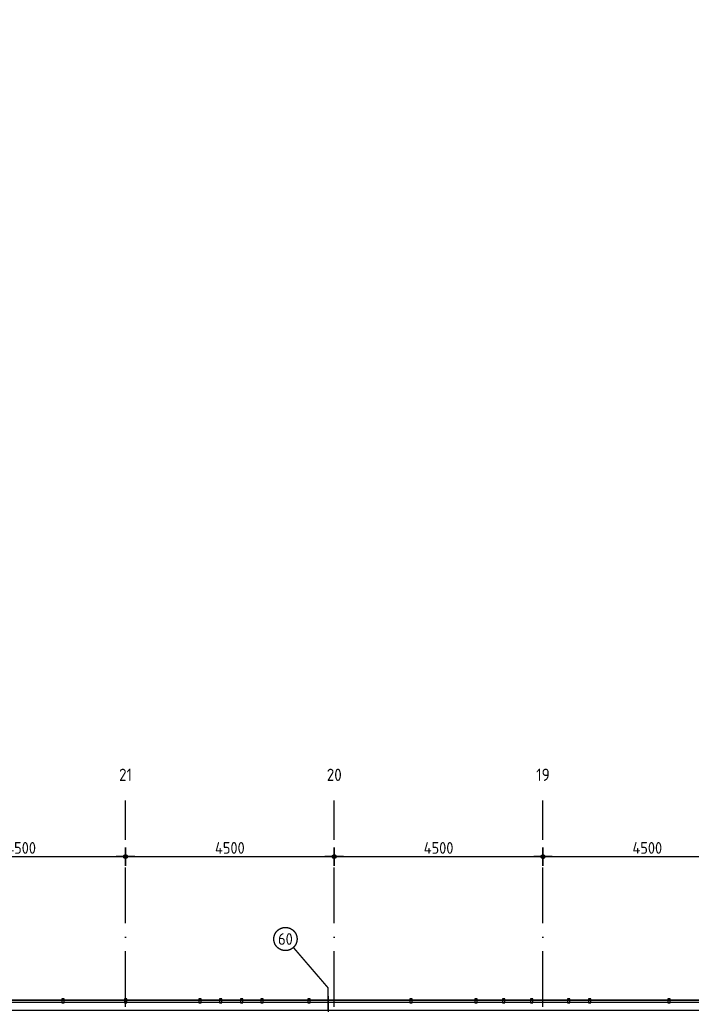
# Model space of a CAD drawing. Header units: millimetres. Extents: x 20872 to 297961, y -293704 to 213007.
# Tile 207 of 242: x 99901 to 114382, y -3065 to 18148. Entities that reach past the tile are written whole.
import ezdxf
from ezdxf.enums import TextEntityAlignment as Align
from ezdxf.xclip import XClip

# ---------------------------------------------------------------- set-up
doc = ezdxf.new("R2010")
doc.units = ezdxf.units.MM
doc.header["$LTSCALE"] = 100
doc.header["$XCLIPFRAME"] = 2
doc.linetypes.add('ACAD_ISO10W100', pattern=[18, 12, -3, 0, -3])
doc.layers.get('Defpoints').update_dxf_attribs({"color": 181})
for name, color, linetype in [('A--L$7--_stramien', 1, 'Continuous'), ('A--L65--_beveiligingsinstallaties', 8, 'Continuous'), ('A--T$1A-afwerking', 8, 'Continuous'), ('A--T$7--_stramien', 7, 'Continuous'), ('BURO_lijnen_0.25', 2, 'Continuous'), ('XREFS', 9, 'Continuous')]:
    doc.layers.add(name, color=color, linetype=linetype)
doc.styles.add('BRON standaard', font='isocp.shx')
doc.styles.add('BURO maatvoering', font='isocp.shx')
doc.styles.add('JINX maatvoering', font='isocp.shx')
doc.dimstyles.new('JINX maatvoering 1-100', dxfattribs={"dimscale": 100, "dimtxt": 2.5, "dimasz": 1, "dimexe": 125, "dimexo": 0, "dimtad": 1, "dimdec": 0, "dimzin": 12, "dimdsep": 46, "dimtxsty": 'JINX maatvoering', "dimblk": 'BURO_maatvoeringssymbool_01', "dimcen": 2, "dimse1": 1, "dimse2": 1, "dimclrd": 1, "dimclrt": 7, "dimadec": 0, "dimazin": 0, "dimtfac": 1, "dimtdec": 0, "dimtix": 1, "dimtofl": 0, "dimtmove": 0, "dimatfit": 3, "dimldrblk": 'DOT', "dimfxl": 1, "dimtolj": 1, "dimtzin": 0, "dimarcsym": 0})

# ---------------------------------------------------------------- blocks, each defined once
blk = doc.blocks.new('Glasgevel alleen 1e en 2e')
at = {"color": 1}
for points in [[(165114, 97000), (165114, -155), (70596, -155), (34441, 60906)], [(165104, 97000), (165104, -145), (70602, -145), (34450, 60911)], [(51358, 70923), (79766, 22945), (130614, 22945), (130614, 97025)], [(51367, 70928), (79772, 22955), (130604, 22955), (130604, 97025)]]:
    blk.add_lwpolyline(points, dxfattribs=at)
for points in [[(100863, 22970), (100813, 22970), (100813, 22886), (100863, 22886)], [(102213, 22970), (102163, 22970), (102163, 22886), (102213, 22886)], [(103813, 22970), (103763, 22970), (103763, 22886), (103813, 22886)], [(104263, 22970), (104213, 22970), (104213, 22886), (104263, 22886)], [(104713, 22970), (104663, 22970), (104663, 22886), (104713, 22886)], [(105155, 22970), (105105, 22970), (105105, 22886), (105155, 22886)], [(105155, 22970), (105105, 22970), (105105, 22886), (105155, 22886)], [(106163, 22970), (106113, 22970), (106113, 22886), (106163, 22886)], [(108363, 22970), (108313, 22970), (108313, 22886), (108363, 22886)], [(109763, 22970), (109713, 22970), (109713, 22886), (109763, 22886)], [(110363, 22970), (110313, 22970), (110313, 22886), (110363, 22886)], [(110963, 22970), (110913, 22970), (110913, 22886), (110963, 22886)], [(111763, 22970), (111713, 22970), (111713, 22886), (111763, 22886)], [(112213, 22970), (112163, 22970), (112163, 22886), (112213, 22886)], [(113929, 22970), (113879, 22970), (113879, 22886), (113929, 22886)]]:
    blk.add_lwpolyline(points, close=True)
blk = doc.blocks.new('1e verdieping bestaand leeg')
at = {"layer": 'A--T$1A-afwerking'}
blk.add_lwpolyline([(34528, 60913), (51335, 70864), (79685, 22985), (79832, 22901), (129485, 22901), (135915, 12040), (142978, 21914), (130697, 26120), (130675, 97040), (165047, 97015), (165047, 14419), (151364, 19026), (149622, 13150), (163567, 13081), (163475, 1501), (146518, 1360), (146659, 12909), (147031, 12909), (149075, 19828), (145372, 21100), (137265, 9763), (142974, 21), (142974, -73), (70633, -64)], close=True, dxfattribs=at)
at = {"layer": 'BURO_lijnen_0.25'}
blk.add_blockref('Glasgevel alleen 1e en 2e', (0, 0), dxfattribs=at)
blk = doc.blocks.new('Glasgevel alle verdiepingen')
at = {"color": 1}
for points in [[(96513, 22955), (113929, 22955)], [(96513, 22945), (113929, 22945)]]:
    blk.add_lwpolyline(points, dxfattribs=at)
for points in [[(100863, 22970), (100813, 22970), (100813, 22886), (100863, 22886)], [(102213, 22970), (102163, 22970), (102163, 22886), (102213, 22886)], [(103813, 22970), (103763, 22970), (103763, 22886), (103813, 22886)], [(104263, 22970), (104213, 22970), (104213, 22886), (104263, 22886)], [(104713, 22970), (104663, 22970), (104663, 22886), (104713, 22886)], [(105155, 22970), (105105, 22970), (105105, 22886), (105155, 22886)], [(105155, 22970), (105105, 22970), (105105, 22886), (105155, 22886)], [(106163, 22970), (106113, 22970), (106113, 22886), (106163, 22886)], [(108363, 22970), (108313, 22970), (108313, 22886), (108363, 22886)], [(109763, 22970), (109713, 22970), (109713, 22886), (109763, 22886)], [(110363, 22970), (110313, 22970), (110313, 22886), (110363, 22886)], [(110963, 22970), (110913, 22970), (110913, 22886), (110963, 22886)], [(111763, 22970), (111713, 22970), (111713, 22886), (111763, 22886)], [(112213, 22970), (112163, 22970), (112163, 22886), (112213, 22886)], [(113929, 22970), (113879, 22970), (113879, 22886), (113929, 22886)]]:
    blk.add_lwpolyline(points, close=True)
blk = doc.blocks.new('65_brandscheiding_01_P03_BV')
at = {"color": 3, "linetype": 'Continuous', "lineweight": -2}
blk.add_circle((0, 0), 2.5, dxfattribs=at)
at = {"color": 4, "linetype": 'Continuous', "lineweight": -2, "style": 'BURO maatvoering'}
blk.add_attdef('BURO_BRSCH:MIN', text='', height=2.5, dxfattribs=at).set_placement((0, 0), align=Align.MIDDLE_CENTER)
blk = doc.blocks.new('AL_stramlab_01_P03_BV')
at = {"color": 4, "linetype": 'Continuous', "lineweight": -2, "style": 'BRON standaard'}
blk.add_attdef('LABEL', text='', height=350, dxfattribs=at).set_placement((0, 0), align=Align.MIDDLE_CENTER)
blk = doc.blocks.new('AB2_D_DV_MV_maatvoeringssymbool_01')
at = {"color": 1}
for p, q in [((-2, 0), (2, 0)), ((0, -2), (0, 2))]:
    blk.add_line(p, q, dxfattribs=at)
blk.add_circle((0, 0), 0.4, dxfattribs=at)
blk = doc.blocks.new('*D250')
at = {"layer": 'A--T$7--_stramien', "color": 1, "lineweight": -2, "transparency": 16777216}
blk.add_line((97784, 26037), (102084, 26037), dxfattribs=at)
at = {"layer": 'Defpoints', "color": 0, "transparency": 16777216}
for p in [(97684, 27245), (102184, 27245), (102184, 26037)]:
    blk.add_point(p, dxfattribs=at)
at = {"layer": 'A--T$7--_stramien', "color": 1, "lineweight": -2, "transparency": 16777216, "xscale": 100, "yscale": 100, "zscale": 100}
for p, rotation in [((97684, 26037), 179.999530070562), ((102184, 26037), 359.9995300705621)]:
    blk.add_blockref('AB2_D_DV_MV_maatvoeringssymbool_01', p, dxfattribs=dict(at, rotation=rotation))
at = {"layer": 'A--T$7--_stramien', "color": 7, "transparency": 16777216, "insert": (99934, 26225), "char_height": 250, "attachment_point": 5, "rotation": 359.9995, "style": 'JINX maatvoering'}
blk.add_mtext('\\A1;4500', dxfattribs=at)
blk = doc.blocks.new('_Dot')
at = {"color": 0, "linetype": 'ByBlock', "lineweight": -2}
blk.add_line((-0.5, 0), (-1, 0), dxfattribs=at)
at = {"color": 0, "linetype": 'ByBlock', "const_width": 0.5}
blk.add_lwpolyline([(-0.25, 0, 1), (0.25, 0, 1)], format="xyb", close=True, dxfattribs=at)
blk = doc.blocks.new('BURO_maatvoeringssymbool_01')
at = {"color": 1}
for p, q in [((-2, 0), (2, 0)), ((0, -2), (0, 2))]:
    blk.add_line(p, q, dxfattribs=at)
blk.add_circle((0, 0), 0.4, dxfattribs=at)
blk = doc.blocks.new('*D251')
at = {"layer": 'A--T$7--_stramien', "color": 1, "lineweight": -2, "transparency": 16777216}
blk.add_line((102284, 26037), (106584, 26037), dxfattribs=at)
at = {"layer": 'Defpoints', "color": 0, "transparency": 16777216}
for p in [(102184, 27245), (106684, 26272), (106684, 26037)]:
    blk.add_point(p, dxfattribs=at)
at = {"layer": 'A--T$7--_stramien', "color": 1, "lineweight": -2, "transparency": 16777216, "xscale": 100, "yscale": 100, "zscale": 100}
for p, rotation in [((102184, 26037), 179.999530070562), ((106684, 26037), 359.9995300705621)]:
    blk.add_blockref('AB2_D_DV_MV_maatvoeringssymbool_01', p, dxfattribs=dict(at, rotation=rotation))
at = {"layer": 'A--T$7--_stramien', "color": 7, "transparency": 16777216, "insert": (104434, 26225), "char_height": 250, "attachment_point": 5, "rotation": 359.9995, "style": 'JINX maatvoering'}
blk.add_mtext('\\A1;4500', dxfattribs=at)
blk = doc.blocks.new('*D252')
at = {"layer": 'A--T$7--_stramien', "color": 1, "lineweight": -2, "transparency": 16777216}
blk.add_line((106784, 26037), (111084, 26037), dxfattribs=at)
at = {"layer": 'Defpoints', "color": 0, "transparency": 16777216}
for p in [(106684, 26272), (111184, 26272), (111184, 26037)]:
    blk.add_point(p, dxfattribs=at)
at = {"layer": 'A--T$7--_stramien', "color": 1, "lineweight": -2, "transparency": 16777216, "xscale": 100, "yscale": 100, "zscale": 100}
for p, rotation in [((106684, 26037), 179.999530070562), ((111184, 26037), 359.9995300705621)]:
    blk.add_blockref('AB2_D_DV_MV_maatvoeringssymbool_01', p, dxfattribs=dict(at, rotation=rotation))
at = {"layer": 'A--T$7--_stramien', "color": 7, "transparency": 16777216, "insert": (108934, 26225), "char_height": 250, "attachment_point": 5, "rotation": 359.9995, "style": 'JINX maatvoering'}
blk.add_mtext('\\A1;4500', dxfattribs=at)
blk = doc.blocks.new('*D289')
at = {"layer": 'A--T$7--_stramien', "color": 1, "lineweight": -2, "transparency": 16777216}
blk.add_line((111284, 26037), (115584, 26037), dxfattribs=at)
at = {"layer": 'Defpoints', "color": 0, "transparency": 16777216}
for p in [(111184, 27246), (115684, 27246), (115684, 26037)]:
    blk.add_point(p, dxfattribs=at)
at = {"layer": 'A--T$7--_stramien', "color": 1, "lineweight": -2, "transparency": 16777216, "xscale": 100, "yscale": 100, "zscale": 100, "rotation": 180}
blk.add_blockref('AB2_D_DV_MV_maatvoeringssymbool_01', (111184, 26037), dxfattribs=at)
at = {"layer": 'A--T$7--_stramien', "color": 1, "lineweight": -2, "transparency": 16777216, "xscale": 100, "yscale": 100, "zscale": 100}
blk.add_blockref('AB2_D_DV_MV_maatvoeringssymbool_01', (115684, 26037), dxfattribs=at)
at = {"layer": 'A--T$7--_stramien', "color": 7, "transparency": 16777216, "insert": (113434, 26225), "char_height": 250, "attachment_point": 5, "style": 'JINX maatvoering'}
blk.add_mtext('\\A1;4500', dxfattribs=at)
blk = doc.blocks.new('stramienlijnen_1')
at = {"layer": 'A--L$7--_stramien', "color": 1, "linetype": 'ACAD_ISO10W100', "lineweight": -3}
for p, q in [((102184.5, 22800), (102184.5, 27246.1)), ((106684.5, 22800), (106684.5, 27246.1)), ((111184.5, 22800), (111184.5, 27246.1))]:
    blk.add_line(p, q, dxfattribs=at)
at = {"layer": 'Defpoints'}
blk.add_lwpolyline([(34736.5, 60859.2), (70727.2, 75), (164884.5, 75), (164884.5, 96950), (130834.5, 96950), (130834.5, 22725), (79641, 22725), (51266.3, 70646.6)], dxfattribs=at)
at = {"layer": 'A--T$7--_stramien', "color": 7, "linetype": 'Continuous', "lineweight": -3}
ref = blk.add_blockref('AL_stramlab_01_P03_BV', (102184.5, 27800), dxfattribs=dict(at, xscale=75, yscale=75, zscale=75))
ref.add_attrib('LABEL', '21', dxfattribs={"layer": '0', "color": 4, "linetype": 'Continuous', "lineweight": -2, "height": 262.5, "style": 'BURO maatvoering'}).set_placement((102184.5, 27800), align=Align.MIDDLE_CENTER)
ref = blk.add_blockref('AL_stramlab_01_P03_BV', (106684.5, 27800), dxfattribs=dict(at, xscale=75, yscale=75, zscale=75))
ref.add_attrib('LABEL', '20', dxfattribs={"layer": '0', "color": 4, "linetype": 'Continuous', "lineweight": -2, "height": 262.5, "style": 'BURO maatvoering'}).set_placement((106684.5, 27800), align=Align.MIDDLE_CENTER)
ref = blk.add_blockref('AL_stramlab_01_P03_BV', (111184.5, 27800), dxfattribs=dict(at, xscale=75, yscale=75, zscale=75))
ref.add_attrib('LABEL', '19', dxfattribs={"layer": '0', "color": 4, "linetype": 'Continuous', "lineweight": -2, "height": 262.5, "style": 'BURO maatvoering'}).set_placement((111184.5, 27800), align=Align.MIDDLE_CENTER)
at = {"layer": 'A--T$7--_stramien', "color": 7}
for base, p1, p2, picture, middle in [((102184.3, 26037.3), (97684.3, 27245.4), (102184.3, 27245.4), '*D250', (99934.3, 26224.8)), ((106684.3, 26037.3), (102184.3, 27245.4), (106684.3, 26272.3), '*D251', (104434.3, 26224.8)), ((111184.3, 26037.2), (106684.3, 26272.3), (111184.3, 26272.2), '*D252', (108934.3, 26224.8))]:
    dim = blk.add_linear_dim(base=base, p1=p1, p2=p2, angle=179.99953, dimstyle='JINX maatvoering 1-100', dxfattribs=at)
    dim.commit()
    dim.dimension.update_dxf_attribs({"geometry": picture, "text_midpoint": middle})
dim = blk.add_linear_dim(base=(115684.5, 26037.2), p1=(111184.5, 27246.1), p2=(115684.5, 27246.1), dimstyle='JINX maatvoering 1-100', dxfattribs=at)
dim.commit()
dim.dimension.update_dxf_attribs({"geometry": '*D289', "text_midpoint": (113434.5, 26224.7)})
blk = doc.blocks.new('2016-01-28 101 1e verdieping bestaand')
at = {"layer": 'A--L65--_beveiligingsinstallaties', "color": 1, "linetype": 'ACAD_ISO10W100', "ltscale": 0.3, "true_color": 0xf50004, "const_width": 30}
blk.add_lwpolyline([(105805, 24078), (106552, 23209), (106592, 13154), (106398, 13134), (106402, 9724), (106600, 9726), (106596, 7896), (106596, 7896)], dxfattribs=at)
at = {"layer": 'A--T$1A-afwerking'}
blk.add_lwpolyline([(34528, 60913), (51335, 70864), (79685, 22985), (79832, 22901), (129485, 22901), (135915, 12040), (142978, 21914), (130697, 26120), (130675, 97040), (165047, 97015), (165047, 14419), (151364, 19026), (149622, 13150), (163567, 13081), (163475, 1501), (146518, 1360), (146659, 12909), (147031, 12909), (149075, 19828), (145372, 21100), (137265, 9763), (142974, 21), (142974, -73), (70633, -64)], close=True, dxfattribs=at)
at = {"layer": 'A--L$7--_stramien'}
blk.add_blockref('stramienlijnen_1', (0, 0), dxfattribs=at)
at = {"layer": 'A--L65--_beveiligingsinstallaties', "color": 8, "linetype": 'Continuous', "lineweight": -3, "xscale": 100, "yscale": 100, "zscale": 100}
blk.add_blockref('65_brandscheiding_01_P03_BV', (105632, 24262), dxfattribs=at).add_auto_attribs({'BURO_BRSCH:MIN': '60'})
at = {"layer": 'BURO_lijnen_0.25'}
for name in ['Glasgevel alle verdiepingen', 'Glasgevel alleen 1e en 2e']:
    blk.add_blockref(name, (0, 0), dxfattribs=at)
blk = doc.blocks.new('2015-11-16 111 tussenverdieping bestaand')
at = {"layer": 'A--T$1A-afwerking'}
blk.add_lwpolyline([(34528, 60913), (51335, 70864), (79685, 22985), (79832, 22901), (129485, 22901), (135915, 12040), (142978, 21914), (130697, 26120), (130675, 97040), (165047, 97015), (165047, 14419), (151364, 19026), (149622, 13150), (163567, 13081), (163475, 1501), (146518, 1360), (146659, 12909), (147031, 12909), (149075, 19828), (145372, 21100), (137265, 9763), (142974, 21), (142974, -73), (70633, -64)], close=True, dxfattribs=at)
at = {"layer": 'A--T$7--_stramien'}
blk.add_blockref('stramienlijnen_1', (0, 0), dxfattribs=at)
at = {"layer": 'BURO_lijnen_0.25'}
blk.add_blockref('Glasgevel alleen 1e en 2e', (0, 0), dxfattribs=at)

msp = doc.modelspace()

# ---------------------------------------------------------------- block references
at = {"layer": 'XREFS', "color": 32, "true_color": 0xcb7615}
ref = msp.add_blockref('1e verdieping bestaand leeg', (-1, -25920), dxfattribs=at)
XClip(ref).set_block_clipping_path([(116767.0762143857, 82263.1420219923), (116767.0762143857, 115683.1420219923), (179861.0762143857, 115683.1420219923), (179861.0762143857, 13442.9004429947), (164491.5066313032, 13442.9004429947), (116767.0762143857, 29769.3836009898)])
at = {"layer": 'XREFS'}
ref = msp.add_blockref('2015-11-16 111 tussenverdieping bestaand', (14890, 903), dxfattribs=at)
XClip(ref).set_block_clipping_path([(26270.6420343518, 38249.6938797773), (70448.6961398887, 81655.1161930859)])
at = {"layer": 'XREFS', "color": 31, "true_color": 0xdec496}
ref = msp.add_blockref('2016-01-28 101 1e verdieping bestaand', (-1, -25920), dxfattribs=at)
XClip(ref).set_block_clipping_path([(116767.0762143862, 29769.3836009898), (164491.5066313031, 13442.9004429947), (179861.0762143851, 13442.9004429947), (179861.0762143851, -11696.8579780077), (20873.0762143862, -11696.8579780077), (20873.0762143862, 82263.1420219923), (116767.0762143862, 82263.1420219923)])

doc.saveas('drawing.dxf')
